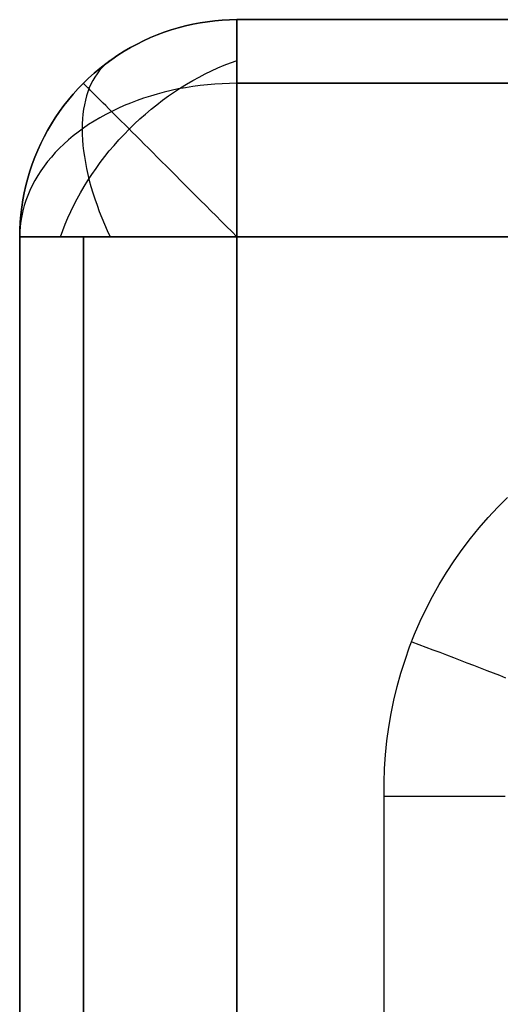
# Model space of a CAD drawing. Header units: millimetres. Extents: x -299 to -179, y 76 to 121.
# Tile 16 of 69: x -299.291 to -298.738, y 119.951 to 121.085. Entities that reach past the tile are written whole.
import ezdxf

# ---------------------------------------------------------------- set-up
doc = ezdxf.new("R2010")
doc.units = ezdxf.units.MM
doc.header["$MEASUREMENT"] = 0
doc.layers.add('Predefinito', color=7, linetype='Continuous', true_color=0x000000)

msp = doc.modelspace()

# ---------------------------------------------------------------- linework, layer by layer
at = {"layer": 'Predefinito'}
for p, q in [((-299.0837, 121.0813, -0.25), (-299.0753, 121.0826, -0.25)), ((-299.0753, 121.0826, -13.75), (-299.0837, 121.0813, -13.75)), ((-299.0837, 121.0813, -7.025), (-299.0753, 121.0826, -7.025)), ((-299.0753, 121.0826, -0.25), (-299.0668, 121.0836, -0.25)), ((-299.0668, 121.0836, -13.75), (-299.0753, 121.0826, -13.75)), ((-299.0753, 121.0826, -7.025), (-299.0668, 121.0836, -7.025)), ((-299.0668, 121.0836, -0.25), (-299.0583, 121.0844, -0.25)), ((-299.0583, 121.0844, -13.75), (-299.0668, 121.0836, -13.75)), ((-299.0668, 121.0836, -7.025), (-299.0583, 121.0844, -7.025)), ((-299.0583, 121.0844, -0.25), (-299.0497, 121.0848, -0.25)), ((-299.0497, 121.0848, -13.75), (-299.0583, 121.0844, -13.75)), ((-299.0583, 121.0844, -7.025), (-299.0497, 121.0848, -7.025)), ((-299.0497, 121.0848, -0.25), (-299.0412, 121.085, -0.25)), ((-299.0412, 121.085, -13.75), (-299.0497, 121.0848, -13.75)), ((-299.0497, 121.0848, -7.025), (-299.0412, 121.085, -7.025)), ((-299.0412, 121.0848, -0.2415), (-299.0412, 121.085, -0.25)), ((-299.0412, 121.085, -13.75), (-299.0412, 121.0848, -13.7585)), ((-239.2912, 121.085, -0.25), (-299.0412, 121.085, -0.25)), ((-299.0412, 121.085, -13.75), (-299.0412, 121.085, -0.25)), ((-299.0412, 121.085, -13.75), (-239.2912, 121.085, -13.75)), ((-239.2912, 121.085, -7), (-299.0412, 121.085, -7)), ((-299.0412, 121.0844, -0.2329), (-299.0412, 121.0848, -0.2415)), ((-299.0412, 121.0848, -13.7585), (-299.0412, 121.0844, -13.7671)), ((-299.0412, 121.0836, -0.2244), (-299.0412, 121.0844, -0.2329)), ((-299.0412, 121.0844, -13.7671), (-299.0412, 121.0836, -13.7756)), ((-299.0412, 121.0826, -0.216), (-299.0412, 121.0836, -0.2244)), ((-299.0412, 121.0836, -13.7756), (-299.0412, 121.0826, -13.784)), ((-299.0412, 121.0813, -0.2075), (-299.0412, 121.0826, -0.216)), ((-299.0412, 121.0826, -13.784), (-299.0412, 121.0813, -13.7925)), ((-299.1329, 121.0675, -0.25), (-299.1249, 121.0705, -0.25)), ((-299.1249, 121.0705, -13.75), (-299.1329, 121.0675, -13.75)), ((-299.1329, 121.0675, -7.025), (-299.1249, 121.0705, -7.025)), ((-299.1249, 121.0705, -0.25), (-299.1168, 121.0732, -0.25)), ((-299.1168, 121.0732, -13.75), (-299.1249, 121.0705, -13.75)), ((-299.1249, 121.0705, -7.025), (-299.1168, 121.0732, -7.025)), ((-299.1168, 121.0732, -0.25), (-299.1087, 121.0757, -0.25)), ((-299.1087, 121.0757, -13.75), (-299.1168, 121.0732, -13.75)), ((-299.1168, 121.0732, -7.025), (-299.1087, 121.0757, -7.025)), ((-299.1087, 121.0757, -0.25), (-299.1004, 121.0779, -0.25)), ((-299.1004, 121.0779, -13.75), (-299.1087, 121.0757, -13.75)), ((-299.1087, 121.0757, -7.025), (-299.1004, 121.0779, -7.025)), ((-299.1004, 121.0779, -0.25), (-299.0921, 121.0797, -0.25)), ((-299.0921, 121.0797, -13.75), (-299.1004, 121.0779, -13.75)), ((-299.1004, 121.0779, -7.025), (-299.0921, 121.0797, -7.025)), ((-299.0921, 121.0797, -0.25), (-299.0837, 121.0813, -0.25)), ((-299.0837, 121.0813, -13.75), (-299.0921, 121.0797, -13.75)), ((-299.0921, 121.0797, -7.025), (-299.0837, 121.0813, -7.025)), ((-299.0412, 121.0797, -0.1991), (-299.0412, 121.0813, -0.2075)), ((-299.0412, 121.0813, -13.7925), (-299.0412, 121.0797, -13.8009)), ((-299.0412, 121.0779, -0.1908), (-299.0412, 121.0797, -0.1991)), ((-299.0412, 121.0797, -13.8009), (-299.0412, 121.0779, -13.8092)), ((-299.0412, 121.0757, -0.1826), (-299.0412, 121.0779, -0.1908)), ((-299.0412, 121.0779, -13.8092), (-299.0412, 121.0757, -13.8174)), ((-299.0412, 121.0732, -0.1744), (-299.0412, 121.0757, -0.1826)), ((-299.0412, 121.0757, -13.8174), (-299.0412, 121.0732, -13.8256)), ((-299.0412, 121.0705, -0.1663), (-299.0412, 121.0732, -0.1744)), ((-299.0412, 121.0732, -13.8256), (-299.0412, 121.0705, -13.8337)), ((-299.0412, 121.0675, -0.1583), (-299.0412, 121.0705, -0.1663)), ((-299.0412, 121.0705, -13.8337), (-299.0412, 121.0675, -13.8417)), ((-299.1562, 121.0569, -0.25), (-299.1486, 121.0607, -0.25)), ((-299.1486, 121.0607, -13.75), (-299.1562, 121.0569, -13.75)), ((-299.1562, 121.0569, -7.025), (-299.1486, 121.0607, -7.025)), ((-299.1486, 121.0607, -0.25), (-299.1408, 121.0643, -0.25)), ((-299.1408, 121.0643, -13.75), (-299.1486, 121.0607, -13.75)), ((-299.1486, 121.0607, -7.025), (-299.1408, 121.0643, -7.025)), ((-299.1408, 121.0643, -0.25), (-299.1329, 121.0675, -0.25)), ((-299.1329, 121.0675, -13.75), (-299.1408, 121.0643, -13.75)), ((-299.1408, 121.0643, -7.025), (-299.1329, 121.0675, -7.025)), ((-299.0412, 121.0643, -0.1504), (-299.0412, 121.0675, -0.1583)), ((-299.0412, 121.0675, -13.8417), (-299.0412, 121.0643, -13.8496)), ((-299.0412, 121.0607, -0.1426), (-299.0412, 121.0643, -0.1504)), ((-299.0412, 121.0643, -13.8496), (-299.0412, 121.0607, -13.8574)), ((-299.0412, 121.0569, -0.135), (-299.0412, 121.0607, -0.1426)), ((-299.0412, 121.0607, -13.8574), (-299.0412, 121.0569, -13.865)), ((-299.1783, 121.044, -0.25), (-299.1711, 121.0486, -0.25)), ((-299.1711, 121.0486, -13.75), (-299.1783, 121.044, -13.75)), ((-299.1783, 121.044, -7.025), (-299.1711, 121.0486, -7.025)), ((-299.1711, 121.0486, -0.25), (-299.1637, 121.0529, -0.25)), ((-299.1637, 121.0529, -13.75), (-299.1711, 121.0486, -13.75)), ((-299.1711, 121.0486, -7.025), (-299.1637, 121.0529, -7.025)), ((-299.1637, 121.0529, -0.25), (-299.1562, 121.0569, -0.25)), ((-299.1562, 121.0569, -13.75), (-299.1637, 121.0529, -13.75)), ((-299.1637, 121.0529, -7.025), (-299.1562, 121.0569, -7.025)), ((-299.0412, 121.0529, -0.1275), (-299.0412, 121.0569, -0.135)), ((-299.0412, 121.0569, -13.865), (-299.0412, 121.0529, -13.8725)), ((-299.0412, 121.0486, -0.1201), (-299.0412, 121.0529, -0.1275)), ((-299.0412, 121.0529, -13.8725), (-299.0412, 121.0486, -13.8799)), ((-299.0412, 121.044, -0.1129), (-299.0412, 121.0486, -0.1201)), ((-299.0412, 121.0486, -13.8799), (-299.0412, 121.044, -13.8871)), ((-299.1923, 121.0342, -0.25), (-299.1854, 121.0392, -0.25)), ((-299.1854, 121.0392, -13.75), (-299.1923, 121.0342, -13.75)), ((-299.1923, 121.0342, -7.025), (-299.1854, 121.0392, -7.025)), ((-299.187, 121.038, -13.7499), (-299.1904, 121.0354, -13.7573)), ((-299.1854, 121.0392, -0.25), (-299.1783, 121.044, -0.25)), ((-299.1783, 121.044, -13.75), (-299.1854, 121.0392, -13.75)), ((-299.1854, 121.0392, -7.025), (-299.1783, 121.044, -7.025)), ((-299.0485, 121.0354, -0.1008), (-299.0411, 121.038, -0.1042)), ((-299.0412, 121.0392, -0.1058), (-299.0412, 121.044, -0.1129)), ((-299.0412, 121.044, -13.8871), (-299.0412, 121.0392, -13.8942)), ((-299.0412, 121.0342, -0.0989), (-299.0412, 121.0392, -0.1058)), ((-299.0412, 121.0392, -13.8942), (-299.0412, 121.0342, -13.9011)), ((-299.2055, 121.0234, -0.25), (-299.199, 121.0289, -0.25)), ((-299.199, 121.0289, -13.75), (-299.2055, 121.0234, -13.75)), ((-299.2055, 121.0234, -7.025), (-299.199, 121.0289, -7.025)), ((-299.1996, 121.0262, -13.7792), (-299.2022, 121.0227, -13.7865)), ((-299.1967, 121.0295, -13.7719), (-299.1996, 121.0262, -13.7792)), ((-299.199, 121.0289, -0.25), (-299.1923, 121.0342, -0.25)), ((-299.1923, 121.0342, -13.75), (-299.199, 121.0289, -13.75)), ((-299.199, 121.0289, -7.025), (-299.1923, 121.0342, -7.025)), ((-299.1936, 121.0326, -13.7646), (-299.1967, 121.0295, -13.7719)), ((-299.1904, 121.0354, -13.7573), (-299.1936, 121.0326, -13.7646)), ((-299.0777, 121.0227, -0.089), (-299.0704, 121.0262, -0.0917)), ((-299.0704, 121.0262, -0.0917), (-299.0631, 121.0295, -0.0945)), ((-299.0631, 121.0295, -0.0945), (-299.0558, 121.0326, -0.0976)), ((-299.0558, 121.0326, -0.0976), (-299.0485, 121.0354, -0.1008)), ((-299.0412, 121.0289, -0.0922), (-299.0412, 121.0342, -0.0989)), ((-299.0412, 121.0342, -13.9011), (-299.0412, 121.0289, -13.9078)), ((-299.0412, 121.0234, -0.0857), (-299.0412, 121.0289, -0.0922)), ((-299.0412, 121.0289, -13.9078), (-299.0412, 121.0234, -13.9143)), ((-299.218, 121.0117, -0.25), (-299.2119, 121.0177, -0.25)), ((-299.2119, 121.0177, -13.75), (-299.218, 121.0117, -13.75)), ((-299.218, 121.0117, -7.025), (-299.2119, 121.0177, -7.025)), ((-299.2119, 121.0177, -0.25), (-299.2055, 121.0234, -0.25)), ((-299.2055, 121.0234, -13.75), (-299.2119, 121.0177, -13.75)), ((-299.2119, 121.0177, -7.025), (-299.2055, 121.0234, -7.025)), ((-299.2071, 121.015, -13.8008), (-299.2092, 121.0108, -13.8079)), ((-299.2047, 121.0189, -13.7937), (-299.2071, 121.015, -13.8008)), ((-299.2022, 121.0227, -13.7865), (-299.2047, 121.0189, -13.7937)), ((-299.0992, 121.0108, -0.082), (-299.0921, 121.015, -0.0842)), ((-299.0921, 121.015, -0.0842), (-299.0849, 121.0189, -0.0865)), ((-299.0849, 121.0189, -0.0865), (-299.0777, 121.0227, -0.089)), ((-299.0412, 121.0177, -0.0794), (-299.0412, 121.0234, -0.0857)), ((-299.0412, 121.0234, -13.9143), (-299.0412, 121.0177, -13.9206)), ((-299.0412, 121.0117, -0.0732), (-299.0412, 121.0177, -0.0794)), ((-299.0412, 121.0177, -13.9206), (-299.0412, 121.0117, -13.9268)), ((-299.2296, 120.9993, -0.25), (-299.2239, 121.0056, -0.25)), ((-299.2239, 121.0056, -13.75), (-299.2296, 120.9993, -13.75)), ((-299.2296, 120.9993, -7.025), (-299.2239, 121.0056, -7.025)), ((-299.2239, 121.0056, -0.25), (-299.218, 121.0117, -0.25)), ((-299.218, 121.0117, -13.75), (-299.2239, 121.0056, -13.75)), ((-299.2239, 121.0056, -7.025), (-299.218, 121.0117, -7.025)), ((-299.2179, 121.0116, -0.2415), (-299.218, 121.0117, -0.25)), ((-299.218, 121.0117, -13.75), (-299.218, 121.0117, -0.25)), ((-299.2176, 121.0113, -0.2329), (-299.2179, 121.0116, -0.2415)), ((-299.2171, 121.0108, -0.2244), (-299.2176, 121.0113, -0.2329)), ((-299.2163, 121.0101, -0.216), (-299.2171, 121.0108, -0.2244)), ((-299.2154, 121.0092, -0.2075), (-299.2163, 121.0101, -0.216)), ((-299.2143, 121.008, -0.1991), (-299.2154, 121.0092, -0.2075)), ((-299.213, 121.0067, -0.1908), (-299.2143, 121.008, -0.1991)), ((-299.2114, 121.0052, -0.1826), (-299.213, 121.0067, -0.1908)), ((-299.2111, 121.0065, -13.815), (-299.2128, 121.0019, -13.822)), ((-299.2097, 121.0035, -0.1744), (-299.2114, 121.0052, -0.1826)), ((-299.2092, 121.0108, -13.8079), (-299.2111, 121.0065, -13.815)), ((-299.2078, 121.0015, -0.1663), (-299.2097, 121.0035, -0.1744)), ((-299.1168, 121.0035, -13.9185), (-299.1249, 121.0015, -13.9166)), ((-299.1087, 121.0052, -13.9202), (-299.1168, 121.0035, -13.9185)), ((-299.1132, 121.0019, -0.0784), (-299.1062, 121.0065, -0.0801)), ((-299.1004, 121.0067, -13.9218), (-299.1087, 121.0052, -13.9202)), ((-299.1062, 121.0065, -0.0801), (-299.0992, 121.0108, -0.082)), ((-299.0921, 121.008, -13.9231), (-299.1004, 121.0067, -13.9218)), ((-299.0837, 121.0092, -13.9242), (-299.0921, 121.008, -13.9231)), ((-299.0753, 121.0101, -13.9251), (-299.0837, 121.0092, -13.9242)), ((-299.0668, 121.0108, -13.9258), (-299.0753, 121.0101, -13.9251)), ((-299.0583, 121.0113, -13.9264), (-299.0668, 121.0108, -13.9258)), ((-299.0497, 121.0116, -13.9267), (-299.0583, 121.0113, -13.9264)), ((-299.0412, 121.0117, -13.9268), (-299.0497, 121.0116, -13.9267)), ((-299.0412, 121.0056, -0.0673), (-299.0412, 121.0117, -0.0732)), ((-299.0412, 121.0117, -13.9268), (-299.0412, 121.0056, -13.9327)), ((-239.2912, 121.0117, -0.0732), (-299.0412, 121.0117, -0.0732)), ((-299.0412, 121.0117, -13.9268), (-239.2912, 121.0117, -13.9268)), ((-299.0412, 120.9993, -0.0616), (-299.0412, 121.0056, -0.0673)), ((-299.0412, 121.0056, -13.9327), (-299.0412, 120.9993, -13.9384)), ((-299.2404, 120.986, -0.25), (-299.2351, 120.9927, -0.25)), ((-299.2351, 120.9927, -13.75), (-299.2404, 120.986, -13.75)), ((-299.2404, 120.986, -7.025), (-299.2351, 120.9927, -7.025)), ((-299.2351, 120.9927, -0.25), (-299.2296, 120.9993, -0.25)), ((-299.2296, 120.9993, -13.75), (-299.2351, 120.9927, -13.75)), ((-299.2351, 120.9927, -7.025), (-299.2296, 120.9993, -7.025)), ((-299.2157, 120.9922, -13.8356), (-299.2168, 120.9871, -13.8423)), ((-299.2143, 120.9972, -13.8288), (-299.2157, 120.9922, -13.8356)), ((-299.2128, 121.0019, -13.822), (-299.2143, 120.9972, -13.8288)), ((-299.2057, 120.9994, -0.1583), (-299.2078, 121.0015, -0.1663)), ((-299.2034, 120.9971, -0.1504), (-299.2057, 120.9994, -0.1583)), ((-299.2009, 120.9946, -0.1426), (-299.2034, 120.9971, -0.1504)), ((-299.1982, 120.9919, -0.135), (-299.2009, 120.9946, -0.1426)), ((-299.1953, 120.989, -0.1275), (-299.1982, 120.9919, -0.135)), ((-299.1562, 120.9919, -13.907), (-299.1637, 120.989, -13.9041)), ((-299.1486, 120.9946, -13.9096), (-299.1562, 120.9919, -13.907)), ((-299.1408, 120.9971, -13.9121), (-299.1486, 120.9946, -13.9096)), ((-299.1329, 120.9994, -13.9145), (-299.1408, 120.9971, -13.9121)), ((-299.1335, 120.9871, -0.0744), (-299.1268, 120.9922, -0.0755)), ((-299.1249, 121.0015, -13.9166), (-299.1329, 120.9994, -13.9145)), ((-299.1268, 120.9922, -0.0755), (-299.12, 120.9972, -0.0769)), ((-299.12, 120.9972, -0.0769), (-299.1132, 121.0019, -0.0784)), ((-299.0412, 120.9927, -0.0561), (-299.0412, 120.9993, -0.0616)), ((-299.0412, 120.9993, -13.9384), (-299.0412, 120.9927, -13.9439)), ((-299.0412, 120.986, -0.0508), (-299.0412, 120.9927, -0.0561)), ((-299.0412, 120.9927, -13.9439), (-299.0412, 120.986, -13.9492)), ((-299.2455, 120.9791, -0.25), (-299.2404, 120.986, -0.25)), ((-299.2404, 120.986, -13.75), (-299.2455, 120.9791, -13.75)), ((-299.2455, 120.9791, -7.025), (-299.2404, 120.986, -7.025)), ((-299.2177, 120.9818, -13.8489), (-299.2184, 120.9763, -13.8554)), ((-299.2168, 120.9871, -13.8423), (-299.2177, 120.9818, -13.8489)), ((-299.1923, 120.986, -0.1201), (-299.1953, 120.989, -0.1275)), ((-299.189, 120.9828, -0.1129), (-299.1923, 120.986, -0.1201)), ((-299.1856, 120.9794, -0.1058), (-299.189, 120.9828, -0.1129)), ((-299.1783, 120.9828, -13.8978), (-299.1854, 120.9794, -13.8944)), ((-299.1711, 120.986, -13.901), (-299.1783, 120.9828, -13.8978)), ((-299.1637, 120.989, -13.9041), (-299.1711, 120.986, -13.901)), ((-299.1466, 120.9763, -0.0728), (-299.1401, 120.9818, -0.0735)), ((-299.1401, 120.9818, -0.0735), (-299.1335, 120.9871, -0.0744)), ((-299.0412, 120.9791, -0.0458), (-299.0412, 120.986, -0.0508)), ((-299.0412, 120.986, -13.9492), (-299.0412, 120.9791, -13.9542)), ((-299.2548, 120.9649, -0.25), (-299.2503, 120.9721, -0.25)), ((-299.2503, 120.9721, -13.75), (-299.2548, 120.9649, -13.75)), ((-299.2548, 120.9649, -7.025), (-299.2503, 120.9721, -7.025)), ((-299.2503, 120.9721, -0.25), (-299.2455, 120.9791, -0.25)), ((-299.2455, 120.9791, -13.75), (-299.2503, 120.9721, -13.75)), ((-299.2503, 120.9721, -7.025), (-299.2455, 120.9791, -7.025)), ((-299.219, 120.9707, -13.8617), (-299.2193, 120.9649, -13.8679)), ((-299.2184, 120.9763, -13.8554), (-299.219, 120.9707, -13.8617)), ((-299.199, 120.9721, -13.8871), (-299.2055, 120.9682, -13.8832)), ((-299.1923, 120.9758, -13.8909), (-299.199, 120.9721, -13.8871)), ((-299.1854, 120.9794, -13.8944), (-299.1923, 120.9758, -13.8909)), ((-299.1821, 120.9758, -0.0989), (-299.1856, 120.9794, -0.1058)), ((-299.1783, 120.9721, -0.0922), (-299.1821, 120.9758, -0.0989)), ((-299.1745, 120.9682, -0.0857), (-299.1783, 120.9721, -0.0922)), ((-299.1591, 120.9649, -0.0719), (-299.1529, 120.9707, -0.0723)), ((-299.1529, 120.9707, -0.0723), (-299.1466, 120.9763, -0.0728)), ((-299.0412, 120.9721, -0.041), (-299.0412, 120.9791, -0.0458)), ((-299.0412, 120.9791, -13.9542), (-299.0412, 120.9721, -13.959)), ((-299.0412, 120.9649, -0.0364), (-299.0412, 120.9721, -0.041)), ((-299.0412, 120.9721, -13.959), (-299.0412, 120.9649, -13.9636)), ((-299.2632, 120.95, -0.25), (-299.2591, 120.9575, -0.25)), ((-299.2591, 120.9575, -13.75), (-299.2632, 120.95, -13.75)), ((-299.2632, 120.95, -7.025), (-299.2591, 120.9575, -7.025)), ((-299.2591, 120.9575, -0.25), (-299.2548, 120.9649, -0.25)), ((-299.2548, 120.9649, -13.75), (-299.2591, 120.9575, -13.75)), ((-299.2591, 120.9575, -7.025), (-299.2548, 120.9649, -7.025)), ((-299.218, 120.96, -13.875), (-299.2239, 120.9556, -13.8707)), ((-299.2193, 120.9649, -13.8679), (-299.2194, 120.959, -13.874)), ((-299.2194, 120.959, -13.874), (-299.2193, 120.9529, -13.88)), ((-299.2119, 120.9642, -13.8792), (-299.218, 120.96, -13.875)), ((-299.2055, 120.9682, -13.8832), (-299.2119, 120.9642, -13.8792)), ((-299.1704, 120.9642, -0.0794), (-299.1745, 120.9682, -0.0857)), ((-299.1712, 120.9529, -0.0719), (-299.1652, 120.959, -0.0718)), ((-299.1662, 120.96, -0.0732), (-299.1704, 120.9642, -0.0794)), ((-299.1619, 120.9556, -0.0673), (-299.1662, 120.96, -0.0732)), ((-299.1652, 120.959, -0.0718), (-299.1591, 120.9649, -0.0719)), ((-299.0412, 120.9575, -0.0321), (-299.0412, 120.9649, -0.0364)), ((-299.0412, 120.9649, -13.9636), (-299.0412, 120.9575, -13.9679)), ((-299.0412, 120.95, -0.028), (-299.0412, 120.9575, -0.0321)), ((-299.0412, 120.9575, -13.9679), (-299.0412, 120.95, -13.972)), ((-299.267, 120.9423, -0.25), (-299.2632, 120.95, -0.25)), ((-299.2632, 120.95, -13.75), (-299.267, 120.9423, -13.75)), ((-299.267, 120.9423, -7.025), (-299.2632, 120.95, -7.025)), ((-299.2351, 120.9465, -13.8616), (-299.2404, 120.9418, -13.8568)), ((-299.2296, 120.9511, -13.8662), (-299.2351, 120.9465, -13.8616)), ((-299.2239, 120.9556, -13.8707), (-299.2296, 120.9511, -13.8662)), ((-299.2193, 120.9529, -13.88), (-299.219, 120.9467, -13.8857)), ((-299.219, 120.9467, -13.8857), (-299.2184, 120.9403, -13.8914)), ((-299.1826, 120.9403, -0.0728), (-299.177, 120.9467, -0.0723)), ((-299.177, 120.9467, -0.0723), (-299.1712, 120.9529, -0.0719)), ((-299.1574, 120.9511, -0.0616), (-299.1619, 120.9556, -0.0673)), ((-299.1528, 120.9465, -0.0561), (-299.1574, 120.9511, -0.0616)), ((-299.148, 120.9418, -0.0508), (-299.1528, 120.9465, -0.0561)), ((-299.0412, 120.9423, -0.0242), (-299.0412, 120.95, -0.028)), ((-299.0412, 120.95, -13.972), (-299.0412, 120.9423, -13.9758)), ((-299.2738, 120.9267, -0.25), (-299.2705, 120.9346, -0.25)), ((-299.2705, 120.9346, -13.75), (-299.2738, 120.9267, -13.75)), ((-299.2738, 120.9267, -7.025), (-299.2705, 120.9346, -7.025)), ((-299.2705, 120.9346, -0.25), (-299.267, 120.9423, -0.25)), ((-299.267, 120.9423, -13.75), (-299.2705, 120.9346, -13.75)), ((-299.2705, 120.9346, -7.025), (-299.267, 120.9423, -7.025)), ((-299.2455, 120.9369, -13.8519), (-299.2503, 120.9319, -13.847)), ((-299.2404, 120.9418, -13.8568), (-299.2455, 120.9369, -13.8519)), ((-299.2184, 120.9403, -13.8914), (-299.2177, 120.9339, -13.8968)), ((-299.1881, 120.9339, -0.0735), (-299.1826, 120.9403, -0.0728)), ((-299.1432, 120.9369, -0.0458), (-299.148, 120.9418, -0.0508)), ((-299.1382, 120.9319, -0.041), (-299.1432, 120.9369, -0.0458)), ((-299.0412, 120.9346, -0.0207), (-299.0412, 120.9423, -0.0242)), ((-299.0412, 120.9423, -13.9758), (-299.0412, 120.9346, -13.9793)), ((-299.0412, 120.9267, -0.0174), (-299.0412, 120.9346, -0.0207)), ((-299.0412, 120.9346, -13.9793), (-299.0412, 120.9267, -13.9826)), ((-299.2768, 120.9187, -0.25), (-299.2738, 120.9267, -0.25)), ((-299.2738, 120.9267, -13.75), (-299.2768, 120.9187, -13.75)), ((-299.2768, 120.9187, -7.025), (-299.2738, 120.9267, -7.025)), ((-299.2548, 120.9268, -13.8419), (-299.2591, 120.9216, -13.8366)), ((-299.2503, 120.9319, -13.847), (-299.2548, 120.9268, -13.8419)), ((-299.2177, 120.9339, -13.8968), (-299.2168, 120.9273, -13.9021)), ((-299.2168, 120.9273, -13.9021), (-299.2157, 120.9206, -13.9073)), ((-299.1985, 120.9206, -0.0755), (-299.1934, 120.9273, -0.0744)), ((-299.1934, 120.9273, -0.0744), (-299.1881, 120.9339, -0.0735)), ((-299.1331, 120.9268, -0.0364), (-299.1382, 120.9319, -0.041)), ((-299.1279, 120.9216, -0.0321), (-299.1331, 120.9268, -0.0364)), ((-299.0412, 120.9187, -0.0144), (-299.0412, 120.9267, -0.0174)), ((-299.0412, 120.9267, -13.9826), (-299.0412, 120.9187, -13.9856)), ((-299.2795, 120.9106, -0.25), (-299.2768, 120.9187, -0.25)), ((-299.2768, 120.9187, -13.75), (-299.2795, 120.9106, -13.75)), ((-299.2795, 120.9106, -7.025), (-299.2768, 120.9187, -7.025)), ((-299.2632, 120.9163, -13.8313), (-299.267, 120.9109, -13.8259)), ((-299.2591, 120.9216, -13.8366), (-299.2632, 120.9163, -13.8313)), ((-299.2157, 120.9206, -13.9073), (-299.2143, 120.9138, -13.9122)), ((-299.2143, 120.9138, -13.9122), (-299.2128, 120.9069, -13.917)), ((-299.2082, 120.9069, -0.0784), (-299.2034, 120.9138, -0.0769)), ((-299.2034, 120.9138, -0.0769), (-299.1985, 120.9206, -0.0755)), ((-299.1225, 120.9163, -0.028), (-299.1279, 120.9216, -0.0321)), ((-299.1171, 120.9109, -0.0242), (-299.1225, 120.9163, -0.028)), ((-299.0412, 120.9106, -0.0117), (-299.0412, 120.9187, -0.0144)), ((-299.0412, 120.9187, -13.9856), (-299.0412, 120.9106, -13.9883)), ((-299.2841, 120.8942, -0.25), (-299.2819, 120.9024, -0.25)), ((-299.2819, 120.9024, -13.75), (-299.2841, 120.8942, -13.75)), ((-299.2841, 120.8942, -7.025), (-299.2819, 120.9024, -7.025)), ((-299.2819, 120.9024, -0.25), (-299.2795, 120.9106, -0.25)), ((-299.2795, 120.9106, -13.75), (-299.2819, 120.9024, -13.75)), ((-299.2819, 120.9024, -7.025), (-299.2795, 120.9106, -7.025)), ((-299.2705, 120.9054, -13.8204), (-299.2738, 120.8998, -13.8149)), ((-299.267, 120.9109, -13.8259), (-299.2705, 120.9054, -13.8204)), ((-299.2128, 120.9069, -13.917), (-299.2111, 120.8999, -13.9215)), ((-299.2127, 120.8999, -0.0801), (-299.2082, 120.9069, -0.0784)), ((-299.1116, 120.9054, -0.0207), (-299.1171, 120.9109, -0.0242)), ((-299.1061, 120.8998, -0.0174), (-299.1116, 120.9054, -0.0207)), ((-299.0412, 120.9024, -0.0093), (-299.0412, 120.9106, -0.0117)), ((-299.0412, 120.9106, -13.9883), (-299.0412, 120.9024, -13.9907)), ((-299.0412, 120.8942, -0.0071), (-299.0412, 120.9024, -0.0093)), ((-299.0412, 120.9024, -13.9907), (-299.0412, 120.8942, -13.9929)), ((-299.286, 120.8858, -0.25), (-299.2841, 120.8942, -0.25)), ((-299.2841, 120.8942, -13.75), (-299.286, 120.8858, -13.75)), ((-299.286, 120.8858, -7.025), (-299.2841, 120.8942, -7.025)), ((-299.2768, 120.8942, -13.8092), (-299.2795, 120.8884, -13.8035)), ((-299.2738, 120.8998, -13.8149), (-299.2768, 120.8942, -13.8092)), ((-299.2212, 120.8858, -0.0842), (-299.2171, 120.8929, -0.082)), ((-299.2171, 120.8929, -0.082), (-299.2127, 120.8999, -0.0801)), ((-299.2111, 120.8999, -13.9215), (-299.2092, 120.8929, -13.9259)), ((-299.2092, 120.8929, -13.9259), (-299.2071, 120.8858, -13.93)), ((-299.1004, 120.8942, -0.0144), (-299.1061, 120.8998, -0.0174)), ((-299.0947, 120.8884, -0.0117), (-299.1004, 120.8942, -0.0144)), ((-299.0412, 120.8858, -0.0052), (-299.0412, 120.8942, -0.0071)), ((-299.0412, 120.8942, -13.9929), (-299.0412, 120.8858, -13.9948)), ((-299.2876, 120.8774, -0.25), (-299.286, 120.8858, -0.25)), ((-299.286, 120.8858, -13.75), (-299.2876, 120.8774, -13.75)), ((-299.2876, 120.8774, -7.025), (-299.286, 120.8858, -7.025)), ((-299.2819, 120.8827, -13.7977), (-299.2841, 120.8768, -13.7919)), ((-299.2795, 120.8884, -13.8035), (-299.2819, 120.8827, -13.7977)), ((-299.2289, 120.8714, -0.089), (-299.2252, 120.8786, -0.0865)), ((-299.2252, 120.8786, -0.0865), (-299.2212, 120.8858, -0.0842)), ((-299.2071, 120.8858, -13.93), (-299.2047, 120.8786, -13.934)), ((-299.2047, 120.8786, -13.934), (-299.2022, 120.8714, -13.9377)), ((-299.0889, 120.8827, -0.0093), (-299.0947, 120.8884, -0.0117)), ((-299.0831, 120.8768, -0.0071), (-299.0889, 120.8827, -0.0093)), ((-299.0412, 120.8774, -0.0036), (-299.0412, 120.8858, -0.0052)), ((-299.0412, 120.8858, -13.9948), (-299.0412, 120.8774, -13.9964)), ((-299.2899, 120.8605, -0.25), (-299.2889, 120.869, -0.25)), ((-299.2889, 120.869, -13.75), (-299.2899, 120.8605, -13.75)), ((-299.2899, 120.8605, -7.025), (-299.2889, 120.869, -7.025)), ((-299.2889, 120.869, -0.25), (-299.2876, 120.8774, -0.25)), ((-299.2876, 120.8774, -13.75), (-299.2889, 120.869, -13.75)), ((-299.2889, 120.869, -7.025), (-299.2876, 120.8774, -7.025)), ((-299.286, 120.8709, -13.786), (-299.2876, 120.865, -13.78)), ((-299.2841, 120.8768, -13.7919), (-299.286, 120.8709, -13.786)), ((-299.2325, 120.8642, -0.0917), (-299.2289, 120.8714, -0.089)), ((-299.2022, 120.8714, -13.9377), (-299.1996, 120.8642, -13.9412)), ((-299.0772, 120.8709, -0.0052), (-299.0831, 120.8768, -0.0071)), ((-299.0712, 120.865, -0.0036), (-299.0772, 120.8709, -0.0052)), ((-299.0412, 120.869, -0.0023), (-299.0412, 120.8774, -0.0036)), ((-299.0412, 120.8774, -13.9964), (-299.0412, 120.869, -13.9977)), ((-299.0412, 120.8605, -0.0013), (-299.0412, 120.869, -0.0023)), ((-299.0412, 120.869, -13.9977), (-299.0412, 120.8605, -13.9987)), ((-299.2906, 120.852, -0.25), (-299.2899, 120.8605, -0.25)), ((-299.2899, 120.8605, -13.75), (-299.2906, 120.852, -13.75)), ((-299.2906, 120.852, -7.025), (-299.2899, 120.8605, -7.025)), ((-299.2889, 120.859, -13.7741), (-299.2899, 120.853, -13.7681)), ((-299.2876, 120.865, -13.78), (-299.2889, 120.859, -13.7741)), ((-299.2388, 120.8496, -0.0976), (-299.2358, 120.8569, -0.0945)), ((-299.2358, 120.8569, -0.0945), (-299.2325, 120.8642, -0.0917)), ((-299.1996, 120.8642, -13.9412), (-299.1967, 120.8569, -13.9445)), ((-299.1967, 120.8569, -13.9445), (-299.1936, 120.8496, -13.9476)), ((-299.0653, 120.859, -0.0023), (-299.0712, 120.865, -0.0036)), ((-299.0593, 120.853, -0.0013), (-299.0653, 120.859, -0.0023)), ((-299.0412, 120.852, -0.0006), (-299.0412, 120.8605, -0.0013)), ((-299.0412, 120.8605, -13.9987), (-299.0412, 120.852, -13.9994)), ((-299.2911, 120.8435, -0.25), (-299.2906, 120.852, -0.25)), ((-299.2906, 120.852, -13.75), (-299.2911, 120.8435, -13.75)), ((-299.2911, 120.8435, -7.025), (-299.2906, 120.852, -7.025)), ((-299.2906, 120.847, -13.7621), (-299.2911, 120.841, -13.756)), ((-299.2899, 120.853, -13.7681), (-299.2906, 120.847, -13.7621)), ((-299.2417, 120.8422, -0.1008), (-299.2388, 120.8496, -0.0976)), ((-299.1936, 120.8496, -13.9476), (-299.1904, 120.8422, -13.9505)), ((-299.0533, 120.847, -0.0006), (-299.0593, 120.853, -0.0013)), ((-299.0472, 120.841, -0.0001), (-299.0533, 120.847, -0.0006)), ((-299.0412, 120.8435, -0.0001), (-299.0412, 120.852, -0.0006)), ((-299.0412, 120.852, -13.9994), (-299.0412, 120.8435, -13.9999)), ((-299.2912, 120.835, -0.25), (-299.2911, 120.8435, -0.25)), ((-299.2911, 120.8435, -13.75), (-299.2912, 120.835, -13.75)), ((-299.2912, 120.835, -7.025), (-299.2911, 120.8435, -7.025)), ((-299.2911, 120.841, -13.756), (-299.2912, 120.835, -13.75)), ((-299.2912, 120.835, -0.25), (-299.2911, 120.835, -0.2415)), ((-299.2911, 120.835, -13.7585), (-299.2912, 120.835, -13.75)), ((-299.2912, 120.835, -13.75), (-299.2912, 120.835, -0.25)), ((-299.2912, 120.835, -0.25), (-299.2912, 75.835, -0.25)), ((-299.2912, 75.835, -13.75), (-299.2912, 120.835, -13.75)), ((-299.2912, 120.835, -7), (-299.2912, 75.835, -7)), ((-299.2911, 120.835, -0.2415), (-299.2906, 120.835, -0.2329)), ((-299.2906, 120.835, -13.7671), (-299.2911, 120.835, -13.7585)), ((-299.2906, 120.835, -0.2329), (-299.2899, 120.835, -0.2244)), ((-299.2899, 120.835, -13.7756), (-299.2906, 120.835, -13.7671)), ((-299.2899, 120.835, -0.2244), (-299.2889, 120.835, -0.216)), ((-299.2889, 120.835, -13.784), (-299.2899, 120.835, -13.7756)), ((-299.2889, 120.835, -0.216), (-299.2876, 120.835, -0.2075)), ((-299.2876, 120.835, -13.7925), (-299.2889, 120.835, -13.784)), ((-299.2876, 120.835, -0.2075), (-299.286, 120.835, -0.1991)), ((-299.286, 120.835, -13.8009), (-299.2876, 120.835, -13.7925)), ((-299.286, 120.835, -0.1991), (-299.2841, 120.835, -0.1908)), ((-299.2841, 120.835, -13.8092), (-299.286, 120.835, -13.8009)), ((-299.2841, 120.835, -0.1908), (-299.2819, 120.835, -0.1826)), ((-299.2819, 120.835, -13.8174), (-299.2841, 120.835, -13.8092)), ((-299.2819, 120.835, -0.1826), (-299.2795, 120.835, -0.1744)), ((-299.2795, 120.835, -13.8256), (-299.2819, 120.835, -13.8174)), ((-299.2795, 120.835, -0.1744), (-299.2768, 120.835, -0.1663)), ((-299.2768, 120.835, -13.8337), (-299.2795, 120.835, -13.8256)), ((-299.2768, 120.835, -0.1663), (-299.2738, 120.835, -0.1583)), ((-299.2738, 120.835, -13.8417), (-299.2768, 120.835, -13.8337)), ((-299.2738, 120.835, -0.1583), (-299.2705, 120.835, -0.1504)), ((-299.2705, 120.835, -13.8496), (-299.2738, 120.835, -13.8417)), ((-299.2705, 120.835, -0.1504), (-299.267, 120.835, -0.1426)), ((-299.267, 120.835, -13.8574), (-299.2705, 120.835, -13.8496)), ((-299.267, 120.835, -0.1426), (-299.2632, 120.835, -0.135)), ((-299.2632, 120.835, -13.865), (-299.267, 120.835, -13.8574)), ((-299.2632, 120.835, -0.135), (-299.2591, 120.835, -0.1275)), ((-299.2591, 120.835, -13.8725), (-299.2632, 120.835, -13.865)), ((-299.2591, 120.835, -0.1275), (-299.2548, 120.835, -0.1201)), ((-299.2548, 120.835, -13.8799), (-299.2591, 120.835, -13.8725)), ((-299.2548, 120.835, -0.1201), (-299.2503, 120.835, -0.1129)), ((-299.2503, 120.835, -13.8871), (-299.2548, 120.835, -13.8799)), ((-299.2503, 120.835, -0.1129), (-299.2455, 120.835, -0.1058)), ((-299.2455, 120.835, -13.8942), (-299.2503, 120.835, -13.8871)), ((-299.2455, 120.835, -0.1058), (-299.2404, 120.835, -0.0989)), ((-299.2404, 120.835, -13.9011), (-299.2455, 120.835, -13.8942)), ((-299.2443, 120.8349, -0.1042), (-299.2417, 120.8422, -0.1008)), ((-299.2404, 120.835, -0.0989), (-299.2351, 120.835, -0.0922)), ((-299.2351, 120.835, -13.9078), (-299.2404, 120.835, -13.9011)), ((-299.2351, 120.835, -0.0922), (-299.2296, 120.835, -0.0857)), ((-299.2296, 120.835, -13.9143), (-299.2351, 120.835, -13.9078)), ((-299.2296, 120.835, -0.0857), (-299.2239, 120.835, -0.0794)), ((-299.2239, 120.835, -13.9206), (-299.2296, 120.835, -13.9143)), ((-299.2239, 120.835, -0.0794), (-299.218, 120.835, -0.0732)), ((-299.218, 120.835, -13.9268), (-299.2239, 120.835, -13.9206)), ((-299.218, 120.835, -0.0732), (-299.2119, 120.835, -0.0673)), ((-299.2119, 120.835, -13.9327), (-299.218, 120.835, -13.9268)), ((-299.218, 120.835, -0.0732), (-299.218, 75.835, -0.0732)), ((-299.218, 75.835, -13.9268), (-299.218, 120.835, -13.9268)), ((-299.2119, 120.835, -0.0673), (-299.2055, 120.835, -0.0616)), ((-299.2055, 120.835, -13.9384), (-299.2119, 120.835, -13.9327)), ((-299.2055, 120.835, -0.0616), (-299.199, 120.835, -0.0561)), ((-299.199, 120.835, -13.9439), (-299.2055, 120.835, -13.9384)), ((-299.199, 120.835, -0.0561), (-299.1923, 120.835, -0.0508)), ((-299.1923, 120.835, -13.9492), (-299.199, 120.835, -13.9439)), ((-299.1923, 120.835, -0.0508), (-299.1854, 120.835, -0.0458)), ((-299.1854, 120.835, -13.9542), (-299.1923, 120.835, -13.9492)), ((-299.1904, 120.8422, -13.9505), (-299.187, 120.8349, -13.9531)), ((-299.1854, 120.835, -0.0458), (-299.1783, 120.835, -0.041)), ((-299.1783, 120.835, -13.959), (-299.1854, 120.835, -13.9542)), ((-299.1783, 120.835, -0.041), (-299.1711, 120.835, -0.0364)), ((-299.1711, 120.835, -13.9636), (-299.1783, 120.835, -13.959)), ((-299.1711, 120.835, -0.0364), (-299.1637, 120.835, -0.0321)), ((-299.1637, 120.835, -13.9679), (-299.1711, 120.835, -13.9636)), ((-299.1637, 120.835, -0.0321), (-299.1562, 120.835, -0.028)), ((-299.1562, 120.835, -13.972), (-299.1637, 120.835, -13.9679)), ((-299.1562, 120.835, -0.028), (-299.1486, 120.835, -0.0242)), ((-299.1486, 120.835, -13.9758), (-299.1562, 120.835, -13.972)), ((-299.1486, 120.835, -0.0242), (-299.1408, 120.835, -0.0207)), ((-299.1408, 120.835, -13.9793), (-299.1486, 120.835, -13.9758)), ((-299.1408, 120.835, -0.0207), (-299.1329, 120.835, -0.0174)), ((-299.1329, 120.835, -13.9826), (-299.1408, 120.835, -13.9793)), ((-299.1329, 120.835, -0.0174), (-299.1249, 120.835, -0.0144)), ((-299.1249, 120.835, -13.9856), (-299.1329, 120.835, -13.9826)), ((-299.1249, 120.835, -0.0144), (-299.1168, 120.835, -0.0117)), ((-299.1168, 120.835, -13.9883), (-299.1249, 120.835, -13.9856)), ((-299.1168, 120.835, -0.0117), (-299.1087, 120.835, -0.0093)), ((-299.1087, 120.835, -13.9907), (-299.1168, 120.835, -13.9883)), ((-299.1087, 120.835, -0.0093), (-299.1004, 120.835, -0.0071)), ((-299.1004, 120.835, -13.9929), (-299.1087, 120.835, -13.9907)), ((-299.1004, 120.835, -0.0071), (-299.0921, 120.835, -0.0052)), ((-299.0921, 120.835, -13.9948), (-299.1004, 120.835, -13.9929)), ((-299.0921, 120.835, -0.0052), (-299.0837, 120.835, -0.0036)), ((-299.0837, 120.835, -13.9964), (-299.0921, 120.835, -13.9948)), ((-299.0837, 120.835, -0.0036), (-299.0753, 120.835, -0.0023)), ((-299.0753, 120.835, -13.9977), (-299.0837, 120.835, -13.9964)), ((-299.0753, 120.835, -0.0023), (-299.0668, 120.835, -0.0013)), ((-299.0668, 120.835, -13.9987), (-299.0753, 120.835, -13.9977)), ((-299.0668, 120.835, -0.0013), (-299.0583, 120.835, -0.0006)), ((-299.0583, 120.835, -13.9994), (-299.0668, 120.835, -13.9987)), ((-299.0583, 120.835, -0.0006), (-299.0497, 120.835, -0.0001)), ((-299.0497, 120.835, -13.9999), (-299.0583, 120.835, -13.9994)), ((-299.0497, 120.835, -0.0001), (-299.0412, 120.835)), ((-299.0412, 120.835, -14), (-299.0497, 120.835, -13.9999)), ((-299.0412, 120.835), (-299.0472, 120.841, -0.0001)), ((-299.0412, 120.835), (-299.0412, 120.8435, -0.0001)), ((-299.0412, 120.8435, -13.9999), (-299.0412, 120.835, -14)), ((-299.0412, 75.835, -14), (-299.0412, 120.835, -14)), ((-239.2912, 120.835), (-299.0412, 120.835)), ((-299.0412, 120.835), (-299.0412, 75.835)), ((-299.0412, 120.835, -14), (-239.2912, 120.835, -14)), ((-298.7412, 120.5236), (-298.7299, 120.5349)), ((-298.7521, 120.512), (-298.7412, 120.5236)), ((-298.7625, 120.5), (-298.7521, 120.512)), ((-298.7726, 120.4876), (-298.7625, 120.5)), ((-298.7822, 120.4749), (-298.7726, 120.4876)), ((-298.7914, 120.4618), (-298.7822, 120.4749)), ((-298.8002, 120.4485), (-298.7914, 120.4618)), ((-298.8085, 120.4348), (-298.8002, 120.4485)), ((-298.8163, 120.4209), (-298.8085, 120.4348)), ((-298.8236, 120.4068), (-298.8163, 120.4209)), ((-298.8304, 120.3924), (-298.8236, 120.4068)), ((-298.8368, 120.3777), (-298.8304, 120.3924)), ((-298.8426, 120.3629), (-298.8368, 120.3777)), ((-298.8316, 120.3654, -0.0001), (-298.8396, 120.3685)), ((-298.8479, 120.3478), (-298.8426, 120.3629)), ((-298.8236, 120.3624, -0.0006), (-298.8316, 120.3654, -0.0001)), ((-298.8156, 120.3593, -0.0013), (-298.8236, 120.3624, -0.0006)), ((-298.8076, 120.3563, -0.0024), (-298.8156, 120.3593, -0.0013)), ((-298.8527, 120.3326), (-298.8479, 120.3478)), ((-298.7997, 120.3532, -0.0037), (-298.8076, 120.3563, -0.0024)), ((-298.7918, 120.3502, -0.0053), (-298.7997, 120.3532, -0.0037)), ((-298.784, 120.3472, -0.0072), (-298.7918, 120.3502, -0.0053)), ((-298.7763, 120.3442, -0.0094), (-298.784, 120.3472, -0.0072)), ((-298.7686, 120.3413, -0.0118), (-298.7763, 120.3442, -0.0094)), ((-298.761, 120.3384, -0.0146), (-298.7686, 120.3413, -0.0118)), ((-298.7535, 120.3355, -0.0176), (-298.761, 120.3384, -0.0146)), ((-298.7461, 120.3327, -0.0209), (-298.7535, 120.3355, -0.0176)), ((-298.857, 120.3172), (-298.8527, 120.3326)), ((-298.7388, 120.3299, -0.0245), (-298.7461, 120.3327, -0.0209)), ((-298.7317, 120.3271, -0.0283), (-298.7388, 120.3299, -0.0245)), ((-298.8607, 120.3017), (-298.857, 120.3172)), ((-298.864, 120.2861), (-298.8607, 120.3017)), ((-298.8666, 120.2704), (-298.864, 120.2861)), ((-298.8688, 120.2546), (-298.8666, 120.2704)), ((-298.8704, 120.2387), (-298.8688, 120.2546)), ((-298.8714, 120.2228), (-298.8704, 120.2387)), ((-298.8719, 120.2068), (-298.8714, 120.2228)), ((-298.8719, 120.1909), (-298.8719, 120.2068)), ((-298.8719, 120.1909), (-298.8632, 120.1909, -0.0002)), ((-298.8719, 76.479), (-298.8719, 120.1909)), ((-298.8632, 120.1909, -0.0002), (-298.8545, 120.1909, -0.0006)), ((-298.8545, 120.1909, -0.0006), (-298.8459, 120.1909, -0.0014)), ((-298.8459, 120.1909, -0.0014), (-298.8372, 120.1909, -0.0024)), ((-298.8372, 120.1909, -0.0024), (-298.8287, 120.1909, -0.0038)), ((-298.8287, 120.1909, -0.0038), (-298.8201, 120.1909, -0.0054)), ((-298.8201, 120.1909, -0.0054), (-298.8117, 120.1909, -0.0074)), ((-298.8117, 120.1909, -0.0074), (-298.8033, 120.1909, -0.0096)), ((-298.8033, 120.1909, -0.0096), (-298.7949, 120.1909, -0.0121)), ((-298.7949, 120.1909, -0.0121), (-298.7867, 120.1909, -0.015)), ((-298.7867, 120.1909, -0.015), (-298.7786, 120.1909, -0.0181)), ((-298.7786, 120.1909, -0.0181), (-298.7706, 120.1909, -0.0214)), ((-298.7706, 120.1909, -0.0214), (-298.7627, 120.1909, -0.0251)), ((-298.7627, 120.1909, -0.0251), (-298.755, 120.1909, -0.029)), ((-298.755, 120.1909, -0.029), (-298.7473, 120.1909, -0.0332)), ((-298.7473, 120.1909, -0.0332), (-298.7399, 120.1909, -0.0377)), ((-298.7399, 120.1909, -0.0377), (-298.7326, 120.1909, -0.0424))]:
    msp.add_line(p, q, dxfattribs=at)

doc.saveas('drawing.dxf')
